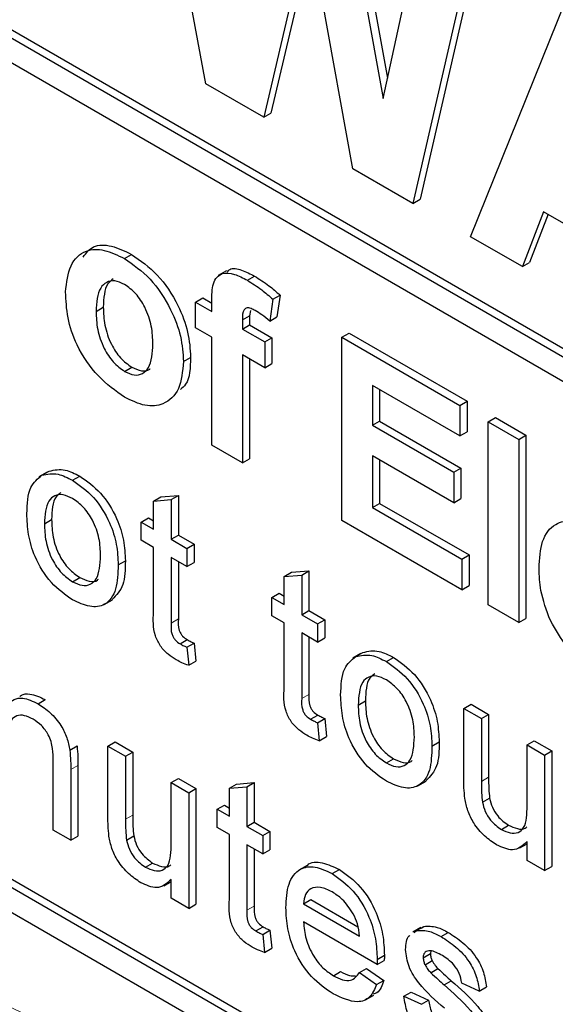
# Paper-space layout 'Blatt4' of a CAD drawing. Header units: millimetres. Extents: x 5 to 418, y 2 to 292.
# Tile 17 of 59: x 91.06 to 93.16, y 178.3 to 182.16. Entities that reach past the tile are written whole.
import ezdxf

# ---------------------------------------------------------------- set-up
doc = ezdxf.new("R2010")
doc.units = ezdxf.units.MM

psp = doc.layouts.new('Blatt4')

# ---------------------------------------------------------------- linework, layer by layer
at = {"color": 7, "linetype": 'Continuous', "lineweight": 25}
for p, q in [((88.8066, 183.3692), (99.5263, 177.1808)), ((88.8349, 183.3855), (99.5263, 177.2135)), ((99.5263, 177.0828), (88.8066, 183.2712)), ((91.7871, 181.9096), (91.5501, 183.1896)), ((92.3218, 182.7441), (92.483, 181.8526)), ((92.35, 182.7605), (92.5, 181.9312)), ((92.483, 181.8526), (92.6365, 182.5625)), ((92.1911, 182.5311), (92.014, 181.7787)), ((92.3636, 181.5768), (92.1911, 182.5311)), ((92.2017, 182.4723), (92.0423, 181.795)), ((92.8603, 182.4659), (92.6277, 181.457)), ((92.832, 182.4496), (92.5994, 181.4407)), ((92.8264, 181.3097), (93.2006, 182.2368)), ((85.1862, 182.0295), (99.3283, 173.8654)), ((92.014, 181.7787), (91.7871, 181.9096)), ((92.014, 181.7787), (92.0423, 181.795)), ((92.5994, 181.4407), (92.3636, 181.5768)), ((92.5994, 181.4407), (92.6277, 181.457)), ((93.113, 181.408), (93.0295, 181.1924)), ((93.1309, 181.3977), (93.0578, 181.2088)), ((93.4929, 181.1887), (93.113, 181.408)), ((93.0295, 181.1924), (92.8264, 181.3097)), ((91.4671, 181.2242), (91.4954, 181.2406)), ((93.0295, 181.1924), (93.0578, 181.2088)), ((91.8676, 181.1764), (91.8358, 181.1581)), ((91.9497, 181.1391), (91.978, 181.1554)), ((92.0498, 181.0644), (92.0781, 181.0808)), ((92.0781, 181.0808), (92.0661, 180.9954)), ((91.7467, 181.0536), (91.775, 181.0699)), ((91.7467, 181.0536), (91.8105, 181.0168)), ((91.7467, 180.9523), (91.7467, 181.0536)), ((91.775, 181.0699), (91.8105, 181.0494)), ((91.8105, 181.0168), (91.8105, 181.0546)), ((92.0498, 181.0644), (92.0379, 180.9791)), ((91.3558, 181.0167), (91.3841, 181.0331)), ((91.9302, 180.9834), (91.9585, 180.9997)), ((91.9619, 181.0202), (91.9585, 180.9997)), ((91.9585, 180.9997), (91.9585, 180.964)), ((91.9302, 180.9834), (91.9302, 180.9477)), ((91.9302, 180.9477), (91.9585, 180.964)), ((91.9585, 180.964), (92.0462, 180.9134)), ((92.0379, 180.9791), (92.0661, 180.9954)), ((91.8105, 180.9154), (91.7467, 180.9523)), ((91.9302, 180.9477), (92.0179, 180.897)), ((92.3211, 180.9155), (92.3494, 180.9318)), ((92.3494, 180.9318), (92.8121, 180.6647)), ((91.8105, 180.4917), (91.8105, 180.9154)), ((92.0179, 180.897), (92.0462, 180.9134)), ((92.0179, 180.897), (92.0179, 180.7957)), ((92.0462, 180.9134), (92.0462, 180.812)), ((92.3211, 180.1969), (92.3211, 180.9155)), ((92.3211, 180.9155), (92.7838, 180.6484)), ((92.0179, 180.7957), (91.9302, 180.8464)), ((91.9302, 180.8464), (91.9302, 180.4226)), ((91.6988, 180.8201), (91.7271, 180.8365)), ((91.9585, 180.83), (91.9585, 180.4389)), ((92.0179, 180.7957), (92.0462, 180.812)), ((91.4677, 180.7817), (91.496, 180.798)), ((92.7838, 180.5286), (92.4407, 180.7267)), ((92.4407, 180.7267), (92.4407, 180.57)), ((92.469, 180.7103), (92.469, 180.5864)), ((92.7838, 180.6484), (92.8121, 180.6647)), ((92.7838, 180.6484), (92.7838, 180.5286)), ((92.8121, 180.6647), (92.8121, 180.5449)), ((92.4407, 180.57), (92.469, 180.5864)), ((92.469, 180.5864), (92.7881, 180.4022)), ((92.8955, 180.5839), (92.9237, 180.6002)), ((92.8955, 179.8653), (92.8955, 180.5839)), ((92.8955, 180.5839), (93.0151, 180.5148)), ((92.9237, 180.6002), (93.0434, 180.5312)), ((92.4407, 180.57), (92.7598, 180.3858)), ((92.7838, 180.5286), (92.8121, 180.5449)), ((93.0151, 180.5148), (93.0434, 180.5312)), ((93.0151, 180.5148), (93.0151, 179.7963)), ((93.0434, 180.5312), (93.0434, 179.8126)), ((91.9302, 180.4226), (91.8105, 180.4917)), ((91.9302, 180.4226), (91.9585, 180.4389)), ((92.7598, 180.2661), (92.4407, 180.4503)), ((92.4407, 180.4503), (92.4407, 180.2476)), ((92.469, 180.434), (92.469, 180.2639)), ((91.1635, 180.3859), (91.1316, 180.3675)), ((91.1433, 180.3739), (91.1716, 180.3902)), ((92.7598, 180.3858), (92.7881, 180.4022)), ((92.7598, 180.3858), (92.7598, 180.2661)), ((92.7881, 180.4022), (92.7881, 180.2824)), ((91.2636, 180.3543), (91.2919, 180.3707)), ((91.5817, 180.2731), (91.61, 180.2895)), ((91.5817, 180.2731), (91.6506, 180.2786)), ((91.5817, 180.1627), (91.5817, 180.2731)), ((91.61, 180.2895), (91.6789, 180.2949)), ((91.6506, 180.2786), (91.6789, 180.2949)), ((91.6506, 180.2786), (91.6506, 180.123)), ((91.6789, 180.2949), (91.6789, 180.1393)), ((92.4407, 180.2476), (92.469, 180.2639)), ((92.469, 180.2639), (92.82, 180.0613)), ((92.7598, 180.2661), (92.7881, 180.2824)), ((92.4407, 180.2476), (92.7917, 180.045)), ((91.1531, 180.1836), (91.1814, 180.2)), ((91.5335, 180.1906), (91.5617, 180.2069)), ((91.5335, 180.119), (91.5335, 180.1906)), ((91.5335, 180.1906), (91.5817, 180.1627)), ((91.5617, 180.2069), (91.5817, 180.1954)), ((92.7917, 179.9252), (92.3211, 180.1969)), ((91.5817, 180.0911), (91.5335, 180.119)), ((91.6506, 180.123), (91.6789, 180.1393)), ((91.6506, 180.123), (91.7126, 180.0872)), ((91.6789, 180.1393), (91.7409, 180.1035)), ((91.5817, 179.8367), (91.5817, 180.0911)), ((91.7126, 180.0872), (91.7409, 180.1035)), ((91.7126, 180.0872), (91.7126, 180.0156)), ((91.7409, 180.1035), (91.7409, 180.0319)), ((88.8066, 180.0375), (99.3283, 173.9634)), ((88.8349, 180.0538), (99.3566, 173.9797)), ((91.4425, 180.0227), (91.4708, 180.039)), ((91.7126, 180.0156), (91.6506, 180.0514)), ((91.6506, 180.0514), (91.6506, 179.794)), ((91.6789, 180.035), (91.6789, 179.8104)), ((91.7126, 180.0156), (91.7409, 180.0319)), ((92.7917, 180.045), (92.82, 180.0613)), ((92.7917, 180.045), (92.7917, 179.9252)), ((92.82, 180.0613), (92.82, 179.9415)), ((92.0943, 179.9772), (92.1226, 179.9935)), ((92.1226, 179.9935), (92.1915, 179.999)), ((92.1632, 179.9827), (92.1915, 179.999)), ((92.1915, 179.999), (92.1915, 179.8434)), ((91.2636, 179.9565), (91.2919, 179.9729)), ((92.0943, 179.9772), (92.1632, 179.9827)), ((92.0943, 179.8668), (92.0943, 179.9772)), ((92.1632, 179.9827), (92.1632, 179.827)), ((92.7917, 179.9252), (92.82, 179.9415)), ((91.3878, 179.8675), (91.4197, 179.8859)), ((92.0461, 179.8947), (92.0743, 179.911)), ((92.0461, 179.8231), (92.0461, 179.8947)), ((92.0461, 179.8947), (92.0943, 179.8668)), ((92.0743, 179.911), (92.0943, 179.8995)), ((92.1632, 179.827), (92.1915, 179.8434)), ((92.1915, 179.8434), (92.2535, 179.8076)), ((93.0151, 179.7963), (92.8955, 179.8653)), ((92.0943, 179.7952), (92.0461, 179.8231)), ((92.1632, 179.827), (92.2252, 179.7913)), ((92.2252, 179.7913), (92.2535, 179.8076)), ((92.2535, 179.8076), (92.2535, 179.736)), ((93.0151, 179.7963), (93.0434, 179.8126)), ((92.0943, 179.5407), (92.0943, 179.7952)), ((92.2252, 179.7913), (92.2252, 179.7196)), ((91.6856, 179.7129), (91.7139, 179.7292)), ((92.2252, 179.7196), (92.1632, 179.7554)), ((92.1632, 179.7554), (92.1632, 179.4981)), ((92.1915, 179.7391), (92.1915, 179.5144)), ((92.2252, 179.7196), (92.2535, 179.736)), ((91.7126, 179.6993), (91.7409, 179.7156)), ((91.7126, 179.6993), (91.7195, 179.6286)), ((91.7409, 179.7156), (91.7478, 179.6449)), ((91.7195, 179.6286), (91.7478, 179.6449)), ((92.3954, 179.6747), (92.3635, 179.6563)), ((92.3752, 179.6627), (92.4035, 179.6791)), ((92.4955, 179.6432), (92.5238, 179.6595)), ((91.1281, 179.4778), (91.1563, 179.4942)), ((92.385, 179.4725), (92.4133, 179.4888)), ((92.7998, 179.4595), (92.8281, 179.4759)), ((92.7998, 179.18), (92.7998, 179.4595)), ((92.7998, 179.4595), (92.8687, 179.4198)), ((92.8281, 179.4759), (92.897, 179.4361)), ((92.1982, 179.417), (92.2265, 179.4333)), ((92.2252, 179.4034), (92.2535, 179.4197)), ((92.2535, 179.4197), (92.2604, 179.349)), ((92.8687, 179.4198), (92.897, 179.4361)), ((92.8687, 179.4198), (92.8687, 179.1731)), ((92.897, 179.4361), (92.897, 179.1895)), ((92.2252, 179.4034), (92.2321, 179.3327)), ((92.2321, 179.3327), (92.2604, 179.349)), ((91.2529, 179.2961), (91.2812, 179.3124)), ((91.4026, 179.3114), (91.4308, 179.3278)), ((91.4026, 179.0318), (91.4026, 179.3114)), ((91.4026, 179.3114), (91.4715, 179.2717)), ((91.4308, 179.3278), (91.4997, 179.288)), ((92.6744, 179.3115), (92.7027, 179.3278)), ((93.0478, 179.3164), (93.0761, 179.3327)), ((93.0478, 179.3164), (93.1167, 179.2766)), ((93.0478, 179.0782), (93.0478, 179.3164)), ((93.0761, 179.3327), (93.145, 179.2929)), ((91.4715, 179.2717), (91.4997, 179.288)), ((91.4715, 179.2717), (91.4715, 179.025)), ((91.4997, 179.288), (91.4997, 179.0413)), ((92.4955, 179.2454), (92.5238, 179.2617)), ((93.1167, 179.2766), (93.145, 179.2929)), ((93.1167, 179.2766), (93.1167, 178.8231)), ((93.145, 179.2929), (93.145, 178.8394)), ((91.1876, 178.982), (91.1876, 179.2528)), ((91.2565, 179.2197), (91.2565, 178.9423)), ((91.2848, 179.236), (91.2848, 178.9586)), ((91.6506, 179.1682), (91.6789, 179.1846)), ((91.6789, 179.1846), (91.7478, 179.1448)), ((91.6506, 179.1682), (91.7195, 179.1285)), ((91.6506, 178.9301), (91.6506, 179.1682)), ((91.7195, 179.1285), (91.7478, 179.1448)), ((91.7478, 179.1448), (91.7478, 178.6913)), ((91.8793, 179.1466), (91.9076, 179.1629)), ((91.8793, 179.1466), (91.9482, 179.1521)), ((91.8793, 179.0362), (91.8793, 179.1466)), ((91.9076, 179.1629), (91.9765, 179.1684)), ((91.9482, 179.1521), (91.9765, 179.1684)), ((91.9482, 179.1521), (91.9482, 178.9964)), ((91.9765, 179.1684), (91.9765, 179.0127)), ((92.6197, 179.1563), (92.6515, 179.1747)), ((91.7195, 179.1285), (91.7195, 178.675)), ((92.8727, 179.0913), (92.901, 179.1076)), ((91.8311, 179.064), (91.8594, 179.0804)), ((91.8594, 179.0804), (91.8793, 179.0688)), ((91.8311, 178.9924), (91.8311, 179.064)), ((91.8311, 179.064), (91.8793, 179.0362)), ((91.8793, 178.9646), (91.8311, 178.9924)), ((91.9482, 178.9964), (91.9765, 179.0127)), ((91.9482, 178.9964), (92.0102, 178.9606)), ((91.9765, 179.0127), (92.0385, 178.9769)), ((92.947, 178.9847), (92.9752, 179.0011)), ((91.2565, 178.9423), (91.1876, 178.982)), ((91.2565, 178.9423), (91.2848, 178.9586)), ((91.4754, 178.9432), (91.5037, 178.9595)), ((91.8793, 178.7101), (91.8793, 178.9646)), ((92.0102, 178.9606), (92.0385, 178.9769)), ((92.0102, 178.9606), (92.0102, 178.889)), ((92.0385, 178.9769), (92.0385, 178.9053)), ((92.0102, 178.889), (91.9482, 178.9248)), ((91.9482, 178.9248), (91.9482, 178.6675)), ((93.0191, 178.912), (93.0478, 178.9286)), ((93.0478, 178.8629), (93.0478, 178.9369)), ((91.9765, 178.9085), (91.9765, 178.6838)), ((92.0102, 178.889), (92.0385, 178.9053)), ((91.5497, 178.8366), (91.578, 178.853)), ((92.1841, 178.8432), (92.1523, 178.8248)), ((93.1167, 178.8231), (93.0478, 178.8629)), ((93.1167, 178.8231), (93.145, 178.8394)), ((92.2827, 178.8113), (92.311, 178.8276)), ((91.6219, 178.7639), (91.6506, 178.7805)), ((91.6506, 178.7147), (91.6506, 178.7888)), ((91.7195, 178.675), (91.6506, 178.7147)), ((91.7195, 178.675), (91.7478, 178.6913)), ((92.1701, 178.6933), (92.1984, 178.7096)), ((92.1701, 178.6933), (92.3905, 178.566)), ((92.1984, 178.7096), (92.384, 178.6025)), ((91.9832, 178.5864), (92.0115, 178.6027)), ((92.4591, 178.4548), (92.1701, 178.6217)), ((92.6142, 178.5881), (92.6425, 178.6044)), ((92.6324, 178.5971), (92.6425, 178.6044)), ((92.0102, 178.5728), (92.0385, 178.5891)), ((92.0102, 178.5728), (92.0171, 178.502)), ((92.0385, 178.5891), (92.0454, 178.5184)), ((92.6309, 178.5996), (92.5991, 178.5813)), ((92.6042, 178.5808), (92.6142, 178.5881)), ((92.7104, 178.5644), (92.7386, 178.5807)), ((92.0171, 178.502), (92.0454, 178.5184)), ((92.4594, 178.475), (92.4877, 178.4914)), ((92.64, 178.4816), (92.6682, 178.4979)), ((92.6699, 178.5079), (92.6682, 178.4979)), ((92.4591, 178.4548), (92.4874, 178.4712)), ((92.6472, 178.4537), (92.6755, 178.47)), ((92.2874, 178.4108), (92.3157, 178.4271)), ((92.3898, 178.4233), (92.4181, 178.4396)), ((92.3898, 178.4233), (92.4573, 178.3763)), ((92.4181, 178.4396), (92.4856, 178.3927)), ((92.6699, 178.4224), (92.6982, 178.4388)), ((92.4573, 178.3763), (92.4856, 178.3927)), ((92.722, 178.3749), (92.7503, 178.3913)), ((92.8604, 178.3505), (92.7915, 178.3823)), ((92.414, 178.3168), (92.4458, 178.3351)), ((92.5642, 178.3306), (92.5925, 178.3469)), ((92.5925, 178.3469), (92.6614, 178.3151)), ((92.8604, 178.3505), (92.8887, 178.3668)), ((92.5642, 178.3306), (92.6331, 178.2987)), ((92.6331, 178.2987), (92.6614, 178.3151))]:
    psp.add_line(p, q, dxfattribs=at)
at = {"color": 7, "linetype": 'Continuous', "lineweight": 18}
for p, q in [((91.6506, 179.794), (91.6789, 179.8104)), ((92.1632, 179.4981), (92.1915, 179.5144)), ((91.2565, 179.2197), (91.2848, 179.236)), ((92.8687, 179.1731), (92.897, 179.1895)), ((91.4715, 179.025), (91.4997, 179.0413)), ((91.9482, 178.6675), (91.9765, 178.6838))]:
    psp.add_line(p, q, dxfattribs=at)
psp.add_arc((82.8561, 160.9824), 19.1339, 50.30384, 69.70154, dxfattribs=at)
at = {"color": 7, "linetype": 'Continuous', "lineweight": 25}
for points, knots in [([(91.3049, 181.2301), (91.3172, 181.2459), (91.3436, 181.2801), (91.4159, 181.2784), (91.4689, 181.2532), (91.4954, 181.2406)], [0, 0, 0, 0, 0.30151, 0.650518, 1, 1, 1, 1]), ([(91.2361, 181.0932), (91.2404, 181.1299), (91.2489, 181.2031), (91.3081, 181.2602), (91.387, 181.2629), (91.4404, 181.2371), (91.4671, 181.2242)], [0, 0, 0, 0, 0.27995, 0.559147, 0.779424, 1, 1, 1, 1]), ([(91.4954, 181.2406), (91.5301, 181.2166), (91.5994, 181.1686), (91.6769, 181.0505), (91.7211, 180.9341), (91.7251, 180.869), (91.7271, 180.8365)], [0, 0, 0, 0, 0.279785, 0.559124, 0.779388, 1, 1, 1, 1]), ([(91.4671, 181.2242), (91.5018, 181.2002), (91.5711, 181.1523), (91.6486, 181.0341), (91.6928, 180.9178), (91.6968, 180.8527), (91.6988, 180.8201)], [0, 0, 0, 0, 0.279785, 0.559124, 0.779388, 1, 1, 1, 1]), ([(91.8715, 181.1711), (91.8744, 181.1751), (91.8861, 181.191), (91.9282, 181.1803), (91.9614, 181.1637), (91.978, 181.1554)], [0, 0, 0, 0, 0.1408725, 0.5696202, 1, 1, 1, 1]), ([(91.8105, 181.0546), (91.8104, 181.08), (91.8103, 181.1301), (91.8458, 181.1719), (91.8988, 181.1655), (91.9327, 181.1479), (91.9497, 181.1391)], [0, 0, 0, 0, 0.2818009, 0.5577695, 0.7784647, 1, 1, 1, 1]), ([(91.978, 181.1554), (91.997, 181.1436), (92.0309, 181.1224), (92.0637, 181.0935), (92.0781, 181.0808)], [0, 0, 0, 0, 0.5598854, 1, 1, 1, 1]), ([(91.4677, 181.1225), (91.4547, 181.1286), (91.4287, 181.1406), (91.396, 181.133), (91.3612, 181.1009), (91.358, 181.0514), (91.3558, 181.0167)], [0, 0, 0, 0, 0.186985, 0.373878, 0.561022, 1, 1, 1, 1]), ([(91.4235, 181.1448), (91.4158, 181.1389), (91.3881, 181.1177), (91.3858, 181.0685), (91.3841, 181.0331)], [0, 0, 0, 0, 0.278205, 1, 1, 1, 1]), ([(91.5792, 180.8888), (91.5783, 180.9117), (91.5765, 180.9573), (91.5526, 181.0284), (91.5134, 181.0898), (91.4829, 181.1116), (91.4677, 181.1225)], [0, 0, 0, 0, 0.281043, 0.560553, 0.78042, 1, 1, 1, 1]), ([(91.9497, 181.1391), (91.9687, 181.1272), (92.0026, 181.1061), (92.0354, 181.0772), (92.0498, 181.0644)], [0, 0, 0, 0, 0.5598854, 1, 1, 1, 1]), ([(91.4678, 180.6803), (91.4325, 180.7053), (91.3621, 180.7551), (91.2795, 180.8745), (91.2407, 180.9943), (91.2377, 181.0602), (91.2361, 181.0932)], [0, 0, 0, 0, 0.280145, 0.558899, 0.779053, 1, 1, 1, 1]), ([(91.3558, 181.0167), (91.3567, 180.9937), (91.3585, 180.9478), (91.3823, 180.8764), (91.4218, 180.8147), (91.4524, 180.7927), (91.4677, 180.7817)], [0, 0, 0, 0, 0.281015, 0.560464, 0.780394, 1, 1, 1, 1]), ([(91.3841, 181.0331), (91.385, 181.0101), (91.3868, 180.9642), (91.4106, 180.8927), (91.4501, 180.831), (91.4807, 180.809), (91.496, 180.798)], [0, 0, 0, 0, 0.281015, 0.560464, 0.780394, 1, 1, 1, 1]), ([(91.9806, 181.0199), (91.9751, 181.0229), (91.9641, 181.0288), (91.9478, 181.0326), (91.9304, 181.0214), (91.9303, 180.9991), (91.9302, 180.9834)], [0, 0, 0, 0, 0.1878021, 0.3749535, 0.5606786, 1, 1, 1, 1]), ([(92.0379, 180.9791), (92.0273, 180.9877), (92.0084, 181.003), (91.9891, 181.0147), (91.9806, 181.0199)], [0, 0, 0, 0, 0.559847, 1, 1, 1, 1]), ([(91.4677, 180.7817), (91.4807, 180.7757), (91.5068, 180.7636), (91.5396, 180.7713), (91.5739, 180.8045), (91.577, 180.854), (91.5792, 180.8888)], [0, 0, 0, 0, 0.18693, 0.373819, 0.560978, 1, 1, 1, 1]), ([(91.6988, 180.8201), (91.6954, 180.782), (91.6886, 180.7058), (91.6272, 180.6499), (91.5496, 180.6407), (91.4951, 180.6671), (91.4678, 180.6803)], [0, 0, 0, 0, 0.279924, 0.559367, 0.779516, 1, 1, 1, 1]), ([(91.7271, 180.8365), (91.7258, 180.7957), (91.724, 180.7411), (91.6943, 180.7169), (91.6867, 180.7107)], [0, 0, 0, 0, 0.746792, 1, 1, 1, 1]), ([(91.496, 180.798), (91.5088, 180.7923), (91.5344, 180.7808), (91.5593, 180.783), (91.5675, 180.7913), (91.568, 180.7918)], [0, 0, 0, 0, 0.482219, 0.964333, 1, 1, 1, 1]), ([(91.1433, 180.3739), (91.1637, 180.3785), (91.2002, 180.3866), (91.2442, 180.3642), (91.2636, 180.3543)], [0, 0, 0, 0, 0.559033, 1, 1, 1, 1]), ([(91.1716, 180.3902), (91.192, 180.3948), (91.2284, 180.4029), (91.2725, 180.3805), (91.2919, 180.3707)], [0, 0, 0, 0, 0.559033, 1, 1, 1, 1]), ([(91.0842, 180.2232), (91.0858, 180.2612), (91.0886, 180.3291), (91.1266, 180.3602), (91.1433, 180.3739)], [0, 0, 0, 0, 0.560963, 1, 1, 1, 1]), ([(91.2636, 180.3543), (91.2918, 180.3345), (91.3483, 180.2947), (91.4097, 180.1956), (91.439, 180.1013), (91.4414, 180.0489), (91.4425, 180.0227)], [0, 0, 0, 0, 0.279556, 0.5586, 0.778991, 1, 1, 1, 1]), ([(91.2919, 180.3707), (91.3201, 180.3508), (91.3765, 180.3111), (91.4379, 180.212), (91.4673, 180.1176), (91.4696, 180.0652), (91.4708, 180.039)], [0, 0, 0, 0, 0.279556, 0.5586, 0.778991, 1, 1, 1, 1]), ([(91.2179, 180.3058), (91.2111, 180.3009), (91.1845, 180.2818), (91.1827, 180.2349), (91.1814, 180.2)], [0, 0, 0, 0, 0.2546432, 1, 1, 1, 1]), ([(91.2636, 180.2827), (91.251, 180.2887), (91.2257, 180.3008), (91.1928, 180.2962), (91.158, 180.2659), (91.1551, 180.2175), (91.1531, 180.1836)], [0, 0, 0, 0, 0.187137, 0.374025, 0.561097, 1, 1, 1, 1]), ([(91.3736, 180.0587), (91.3728, 180.0808), (91.3711, 180.1249), (91.3469, 180.1938), (91.3077, 180.2517), (91.2783, 180.2724), (91.2636, 180.2827)], [0, 0, 0, 0, 0.281064, 0.560316, 0.780174, 1, 1, 1, 1]), ([(91.2636, 179.8849), (91.2348, 179.9051), (91.1772, 179.9454), (91.1146, 180.0473), (91.0875, 180.1432), (91.0853, 180.1965), (91.0842, 180.2232)], [0, 0, 0, 0, 0.279616, 0.558371, 0.778858, 1, 1, 1, 1]), ([(91.1814, 180.2), (91.1823, 180.1776), (91.1839, 180.133), (91.2071, 180.0629), (91.2472, 180.0042), (91.277, 179.9833), (91.2919, 179.9729)], [0, 0, 0, 0, 0.281129, 0.560384, 0.780159, 1, 1, 1, 1]), ([(93.0949, 180.0089), (93.097, 180.0463), (93.101, 180.1209), (93.1512, 180.1863), (93.2238, 180.2018), (93.2762, 180.1771), (93.3024, 180.1647)], [0, 0, 0, 0, 0.280671, 0.559803, 0.779762, 1, 1, 1, 1]), ([(91.1531, 180.1836), (91.154, 180.1613), (91.1556, 180.1167), (91.1788, 180.0466), (91.2189, 179.9879), (91.2487, 179.967), (91.2636, 179.9565)], [0, 0, 0, 0, 0.281129, 0.560384, 0.780159, 1, 1, 1, 1]), ([(91.2636, 179.9565), (91.2764, 179.9505), (91.3018, 179.9384), (91.3347, 179.944), (91.3692, 179.9754), (91.3718, 180.0244), (91.3736, 180.0587)], [0, 0, 0, 0, 0.187044, 0.373945, 0.560983, 1, 1, 1, 1]), ([(91.4708, 180.039), (91.4704, 180.0048), (91.4696, 179.9382), (91.4354, 179.9037), (91.4188, 179.8869)], [0, 0, 0, 0, 0.512915, 1, 1, 1, 1]), ([(91.4425, 180.0227), (91.4415, 179.9894), (91.4396, 179.9232), (91.3976, 179.8625), (91.3322, 179.8533), (91.2865, 179.8744), (91.2636, 179.8849)], [0, 0, 0, 0, 0.2810332, 0.5595131, 0.779602, 1, 1, 1, 1]), ([(93.1395, 179.8039), (93.1246, 179.8439), (93.0979, 179.9154), (93.0958, 179.9803), (93.0949, 180.0089)], [0, 0, 0, 0, 0.558866, 1, 1, 1, 1]), ([(91.2919, 179.9729), (91.3044, 179.9671), (91.3296, 179.9555), (91.3551, 179.9566), (91.3638, 179.9651), (91.3649, 179.9662)], [0, 0, 0, 0, 0.465388, 0.930416, 1, 1, 1, 1]), ([(91.6709, 179.6498), (91.6601, 179.6565), (91.6385, 179.6698), (91.6074, 179.7022), (91.5777, 179.7649), (91.58, 179.807), (91.5817, 179.8367)], [0, 0, 0, 0, 0.187433, 0.373821, 0.559462, 1, 1, 1, 1]), ([(91.6789, 179.8104), (91.678, 179.7959), (91.6769, 179.7778), (91.6876, 179.7536), (91.698, 179.7392), (91.7075, 179.7332), (91.7139, 179.7292)], [0, 0, 0, 0, 0.499596, 0.625239, 0.750354, 1, 1, 1, 1]), ([(93.3135, 179.6148), (93.2755, 179.6399), (93.2075, 179.6847), (93.1603, 179.7675), (93.1395, 179.8039)], [0, 0, 0, 0, 0.560391, 1, 1, 1, 1]), ([(91.6506, 179.794), (91.6497, 179.7796), (91.6486, 179.7615), (91.6593, 179.7373), (91.6697, 179.7228), (91.6792, 179.7169), (91.6856, 179.7129)], [0, 0, 0, 0, 0.499596, 0.625239, 0.750354, 1, 1, 1, 1]), ([(91.7139, 179.7292), (91.7189, 179.7265), (91.7279, 179.7216), (91.7369, 179.7175), (91.7409, 179.7156)], [0, 0, 0, 0, 0.559965, 1, 1, 1, 1]), ([(91.6856, 179.7129), (91.6906, 179.7102), (91.6997, 179.7053), (91.7086, 179.7011), (91.7126, 179.6993)], [0, 0, 0, 0, 0.559965, 1, 1, 1, 1]), ([(92.4035, 179.6791), (92.4239, 179.6836), (92.4603, 179.6918), (92.5044, 179.6694), (92.5238, 179.6595)], [0, 0, 0, 0, 0.559033, 1, 1, 1, 1]), ([(91.7195, 179.6286), (91.7105, 179.6317), (91.6945, 179.6373), (91.6781, 179.6459), (91.6709, 179.6498)], [0, 0, 0, 0, 0.560078, 1, 1, 1, 1]), ([(92.3161, 179.512), (92.3177, 179.5501), (92.3204, 179.6179), (92.3585, 179.6491), (92.3752, 179.6627)], [0, 0, 0, 0, 0.560963, 1, 1, 1, 1]), ([(92.3752, 179.6627), (92.3956, 179.6673), (92.4321, 179.6755), (92.4761, 179.6531), (92.4955, 179.6432)], [0, 0, 0, 0, 0.559033, 1, 1, 1, 1]), ([(92.5238, 179.6595), (92.552, 179.6396), (92.6084, 179.5999), (92.6698, 179.5008), (92.6992, 179.4064), (92.7015, 179.3541), (92.7027, 179.3278)], [0, 0, 0, 0, 0.279556, 0.5586, 0.778991, 1, 1, 1, 1]), ([(92.4955, 179.6432), (92.5237, 179.6233), (92.5801, 179.5836), (92.6415, 179.4845), (92.6709, 179.3901), (92.6732, 179.3377), (92.6744, 179.3115)], [0, 0, 0, 0, 0.279556, 0.5586, 0.778991, 1, 1, 1, 1]), ([(92.4955, 179.5716), (92.4829, 179.5776), (92.4576, 179.5896), (92.4247, 179.585), (92.3899, 179.5547), (92.387, 179.5064), (92.385, 179.4725)], [0, 0, 0, 0, 0.1871365, 0.3740246, 0.5610972, 1, 1, 1, 1]), ([(92.4498, 179.5946), (92.443, 179.5897), (92.4164, 179.5707), (92.4146, 179.5238), (92.4133, 179.4888)], [0, 0, 0, 0, 0.254643, 1, 1, 1, 1]), ([(92.6055, 179.3476), (92.6047, 179.3697), (92.603, 179.4137), (92.5787, 179.4827), (92.5396, 179.5406), (92.5102, 179.5612), (92.4955, 179.5716)], [0, 0, 0, 0, 0.281064, 0.560316, 0.780174, 1, 1, 1, 1]), ([(92.1835, 179.3539), (92.1727, 179.3606), (92.1511, 179.3739), (92.12, 179.4063), (92.0903, 179.469), (92.0926, 179.5111), (92.0943, 179.5407)], [0, 0, 0, 0, 0.187433, 0.373821, 0.559462, 1, 1, 1, 1]), ([(91.0085, 179.4757), (91.0165, 179.483), (91.0327, 179.4976), (91.0734, 179.5036), (91.1074, 179.4876), (91.1281, 179.4778)], [0, 0, 0, 0, 0.280554, 0.560815, 1, 1, 1, 1]), ([(91.0563, 179.5064), (91.0583, 179.5081), (91.0688, 179.5165), (91.1022, 179.5191), (91.1358, 179.5036), (91.1563, 179.4942)], [0, 0, 0, 0, 0.08724, 0.442807, 1, 1, 1, 1]), ([(92.1632, 179.4981), (92.1623, 179.4837), (92.1612, 179.4656), (92.1719, 179.4414), (92.1823, 179.4269), (92.1918, 179.421), (92.1982, 179.417)], [0, 0, 0, 0, 0.499596, 0.625239, 0.750354, 1, 1, 1, 1]), ([(92.1915, 179.5144), (92.1906, 179.5), (92.1895, 179.4819), (92.2002, 179.4577), (92.2106, 179.4432), (92.2201, 179.4373), (92.2265, 179.4333)], [0, 0, 0, 0, 0.499596, 0.625239, 0.750354, 1, 1, 1, 1]), ([(92.4955, 179.1738), (92.4667, 179.1939), (92.4091, 179.2342), (92.3465, 179.3362), (92.3194, 179.4321), (92.3172, 179.4853), (92.3161, 179.512)], [0, 0, 0, 0, 0.279616, 0.558371, 0.778858, 1, 1, 1, 1]), ([(91.1281, 179.4778), (91.1441, 179.4671), (91.1761, 179.4455), (91.2174, 179.3978), (91.2433, 179.3441), (91.2497, 179.3121), (91.2529, 179.2961)], [0, 0, 0, 0, 0.280216, 0.559971, 0.779636, 1, 1, 1, 1]), ([(92.385, 179.4725), (92.3859, 179.4501), (92.3875, 179.4055), (92.4107, 179.3354), (92.4508, 179.2767), (92.4806, 179.2558), (92.4955, 179.2454)], [0, 0, 0, 0, 0.281129, 0.560384, 0.780159, 1, 1, 1, 1]), ([(92.4133, 179.4888), (92.4141, 179.4664), (92.4158, 179.4219), (92.439, 179.3518), (92.4791, 179.2931), (92.5089, 179.2722), (92.5238, 179.2617)], [0, 0, 0, 0, 0.281129, 0.560384, 0.780159, 1, 1, 1, 1]), ([(91.1089, 179.4173), (91.0974, 179.4228), (91.0743, 179.4339), (91.0431, 179.4329), (91.0102, 179.4061), (91.0092, 179.3606), (91.0085, 179.3286)], [0, 0, 0, 0, 0.187273, 0.374362, 0.56054, 1, 1, 1, 1]), ([(91.1876, 179.2528), (91.1875, 179.2689), (91.1873, 179.3009), (91.1732, 179.3531), (91.1417, 179.395), (91.1198, 179.4099), (91.1089, 179.4173)], [0, 0, 0, 0, 0.28168, 0.559785, 0.779587, 1, 1, 1, 1]), ([(92.1982, 179.417), (92.2032, 179.4143), (92.2123, 179.4094), (92.2212, 179.4052), (92.2252, 179.4034)], [0, 0, 0, 0, 0.559965, 1, 1, 1, 1]), ([(92.2265, 179.4333), (92.2315, 179.4306), (92.2405, 179.4257), (92.2495, 179.4215), (92.2535, 179.4197)], [0, 0, 0, 0, 0.559965, 1, 1, 1, 1]), ([(92.2321, 179.3327), (92.2231, 179.3358), (92.2071, 179.3413), (92.1907, 179.35), (92.1835, 179.3539)], [0, 0, 0, 0, 0.560078, 1, 1, 1, 1]), ([(92.4955, 179.2454), (92.5082, 179.2393), (92.5337, 179.2272), (92.5666, 179.2329), (92.6011, 179.2643), (92.6037, 179.3132), (92.6055, 179.3476)], [0, 0, 0, 0, 0.187044, 0.373945, 0.560983, 1, 1, 1, 1]), ([(91.2812, 179.3124), (91.2825, 179.2979), (91.2848, 179.2718), (91.2848, 179.247), (91.2848, 179.236)], [0, 0, 0, 0, 0.559791, 1, 1, 1, 1]), ([(92.6744, 179.3115), (92.6734, 179.2783), (92.6715, 179.212), (92.6295, 179.1514), (92.5641, 179.1421), (92.5184, 179.1632), (92.4955, 179.1738)], [0, 0, 0, 0, 0.281033, 0.559513, 0.779602, 1, 1, 1, 1]), ([(92.7027, 179.3278), (92.7023, 179.2937), (92.7015, 179.227), (92.6673, 179.1926), (92.6507, 179.1758)], [0, 0, 0, 0, 0.512915, 1, 1, 1, 1]), ([(91.2529, 179.2961), (91.2542, 179.2815), (91.2565, 179.2555), (91.2565, 179.2307), (91.2565, 179.2197)], [0, 0, 0, 0, 0.559791, 1, 1, 1, 1]), ([(92.5238, 179.2617), (92.5363, 179.2559), (92.5614, 179.2444), (92.587, 179.2455), (92.5957, 179.2539), (92.5968, 179.255)], [0, 0, 0, 0, 0.465388, 0.930416, 1, 1, 1, 1]), ([(92.897, 179.1895), (92.8969, 179.1746), (92.8968, 179.148), (92.8997, 179.1199), (92.901, 179.1076)], [0, 0, 0, 0, 0.560241, 1, 1, 1, 1]), ([(92.8037, 179.1064), (92.8023, 179.1204), (92.7998, 179.1456), (92.7998, 179.1695), (92.7998, 179.18)], [0, 0, 0, 0, 0.559839, 1, 1, 1, 1]), ([(92.8687, 179.1731), (92.8686, 179.1582), (92.8685, 179.1317), (92.8714, 179.1036), (92.8727, 179.0913)], [0, 0, 0, 0, 0.560241, 1, 1, 1, 1]), ([(92.9284, 178.9238), (92.9124, 178.9348), (92.8803, 178.9566), (92.8394, 179.0047), (92.8131, 179.0583), (92.8068, 179.0903), (92.8037, 179.1064)], [0, 0, 0, 0, 0.280286, 0.560186, 0.779607, 1, 1, 1, 1]), ([(92.901, 179.1076), (92.904, 179.0955), (92.9101, 179.0714), (92.936, 179.0291), (92.9604, 179.0117), (92.9752, 179.0011)], [0, 0, 0, 0, 0.280864, 0.561194, 1, 1, 1, 1]), ([(92.8727, 179.0913), (92.8757, 179.0792), (92.8818, 179.0551), (92.9078, 179.0127), (92.9321, 178.9953), (92.947, 178.9847)], [0, 0, 0, 0, 0.280864, 0.561194, 1, 1, 1, 1]), ([(92.947, 178.9847), (92.9587, 178.9793), (92.9822, 178.9685), (93.0139, 178.9703), (93.047, 178.9984), (93.0475, 179.0453), (93.0478, 179.0782)], [0, 0, 0, 0, 0.187111, 0.374253, 0.560834, 1, 1, 1, 1]), ([(91.4064, 178.9583), (91.405, 178.9723), (91.4026, 178.9975), (91.4026, 179.0213), (91.4026, 179.0318)], [0, 0, 0, 0, 0.559839, 1, 1, 1, 1]), ([(91.4997, 179.0413), (91.4997, 179.0265), (91.4996, 178.9999), (91.5025, 178.9718), (91.5037, 178.9595)], [0, 0, 0, 0, 0.560241, 1, 1, 1, 1]), ([(91.4715, 179.025), (91.4714, 179.0101), (91.4713, 178.9836), (91.4742, 178.9555), (91.4754, 178.9432)], [0, 0, 0, 0, 0.560241, 1, 1, 1, 1]), ([(92.9752, 179.0011), (92.9868, 178.9959), (93.01, 178.9855), (93.0358, 178.9842), (93.0448, 178.9928), (93.0467, 178.9946)], [0, 0, 0, 0, 0.440223, 0.880518, 1, 1, 1, 1]), ([(91.5312, 178.7757), (91.5152, 178.7866), (91.4831, 178.8085), (91.4421, 178.8566), (91.4158, 178.9102), (91.4096, 178.9422), (91.4064, 178.9583)], [0, 0, 0, 0, 0.280286, 0.560186, 0.779607, 1, 1, 1, 1]), ([(91.5037, 178.9595), (91.5068, 178.9474), (91.5129, 178.9233), (91.5388, 178.881), (91.5631, 178.8636), (91.578, 178.853)], [0, 0, 0, 0, 0.280864, 0.561194, 1, 1, 1, 1]), ([(91.4754, 178.9432), (91.4785, 178.9311), (91.4846, 178.907), (91.5105, 178.8646), (91.5349, 178.8472), (91.5497, 178.8366)], [0, 0, 0, 0, 0.280864, 0.561194, 1, 1, 1, 1]), ([(91.5497, 178.8366), (91.5615, 178.8312), (91.585, 178.8204), (91.6166, 178.8221), (91.6498, 178.8503), (91.6502, 178.8972), (91.6506, 178.9301)], [0, 0, 0, 0, 0.187111, 0.374253, 0.560834, 1, 1, 1, 1]), ([(93.0478, 178.9369), (93.0306, 178.921), (92.9998, 178.8926), (92.9503, 178.9143), (92.9284, 178.9238)], [0, 0, 0, 0, 0.559466, 1, 1, 1, 1]), ([(91.578, 178.853), (91.5896, 178.8478), (91.6128, 178.8374), (91.6386, 178.8361), (91.6475, 178.8447), (91.6495, 178.8465)], [0, 0, 0, 0, 0.4402232, 0.8805175, 1, 1, 1, 1]), ([(92.1012, 178.6775), (92.1029, 178.7102), (92.1063, 178.7753), (92.1498, 178.833), (92.2141, 178.8442), (92.2598, 178.8223), (92.2827, 178.8113)], [0, 0, 0, 0, 0.280748, 0.559775, 0.779666, 1, 1, 1, 1]), ([(92.1848, 178.8422), (92.1854, 178.843), (92.1977, 178.8595), (92.2442, 178.8581), (92.2887, 178.8378), (92.311, 178.8276)], [0, 0, 0, 0, 0.024421, 0.511721, 1, 1, 1, 1]), ([(92.2827, 178.8113), (92.3112, 178.791), (92.3682, 178.7505), (92.4288, 178.649), (92.456, 178.5542), (92.4583, 178.5015), (92.4594, 178.475)], [0, 0, 0, 0, 0.279366, 0.558398, 0.778885, 1, 1, 1, 1]), ([(92.311, 178.8276), (92.3395, 178.8074), (92.3964, 178.7669), (92.4571, 178.6654), (92.4843, 178.5706), (92.4866, 178.5178), (92.4877, 178.4914)], [0, 0, 0, 0, 0.279366, 0.558398, 0.778885, 1, 1, 1, 1]), ([(91.6506, 178.7888), (91.6334, 178.7729), (91.6026, 178.7445), (91.553, 178.7662), (91.5312, 178.7757)], [0, 0, 0, 0, 0.559466, 1, 1, 1, 1]), ([(92.2824, 178.7399), (92.267, 178.7473), (92.2362, 178.762), (92.1992, 178.7558), (92.1756, 178.7316), (92.1719, 178.7061), (92.1701, 178.6933)], [0, 0, 0, 0, 0.28019, 0.559728, 0.779642, 1, 1, 1, 1]), ([(92.3652, 178.654), (92.3516, 178.6744), (92.327, 178.711), (92.296, 178.731), (92.2824, 178.7399)], [0, 0, 0, 0, 0.558512, 1, 1, 1, 1]), ([(89.6447, 178.7138), (89.835, 178.6445), (90.3882, 178.4429), (91.3179, 178.0257), (92.431, 177.4295), (93.546, 176.7281), (94.4394, 176.0879), (94.9574, 175.677), (95.1092, 175.5566)], [0, 0, 0, 0, 0.106109, 0.308603, 0.511101, 0.713584, 0.916095, 1, 1, 1, 1]), ([(91.9686, 178.5232), (91.9577, 178.5299), (91.9361, 178.5433), (91.905, 178.5757), (91.8753, 178.6383), (91.8777, 178.6805), (91.8793, 178.7101)], [0, 0, 0, 0, 0.187433, 0.373821, 0.559462, 1, 1, 1, 1]), ([(91.9765, 178.6838), (91.9756, 178.6694), (91.9745, 178.6513), (91.9852, 178.6271), (91.9957, 178.6126), (92.0052, 178.6067), (92.0115, 178.6027)], [0, 0, 0, 0, 0.499596, 0.625239, 0.750354, 1, 1, 1, 1]), ([(91.9482, 178.6675), (91.9474, 178.653), (91.9463, 178.635), (91.957, 178.6107), (91.9674, 178.5963), (91.9769, 178.5903), (91.9832, 178.5864)], [0, 0, 0, 0, 0.499596, 0.625239, 0.750354, 1, 1, 1, 1]), ([(92.2863, 178.3398), (92.2573, 178.3596), (92.1993, 178.3991), (92.1345, 178.4998), (92.1047, 178.5969), (92.1024, 178.6506), (92.1012, 178.6775)], [0, 0, 0, 0, 0.279952, 0.558661, 0.778994, 1, 1, 1, 1]), ([(92.3905, 178.566), (92.3888, 178.5822), (92.3856, 178.6111), (92.3714, 178.6409), (92.3652, 178.654)], [0, 0, 0, 0, 0.560674, 1, 1, 1, 1]), ([(92.0115, 178.6027), (92.0166, 178.6), (92.0256, 178.5951), (92.0346, 178.5909), (92.0385, 178.5891)], [0, 0, 0, 0, 0.559965, 1, 1, 1, 1]), ([(92.1701, 178.6217), (92.1722, 178.5999), (92.1765, 178.5565), (92.2052, 178.4907), (92.2453, 178.4392), (92.2734, 178.4202), (92.2874, 178.4108)], [0, 0, 0, 0, 0.280633, 0.559687, 0.779661, 1, 1, 1, 1]), ([(92.6425, 178.6044), (92.6594, 178.6051), (92.6896, 178.6063), (92.7236, 178.5886), (92.7386, 178.5807)], [0, 0, 0, 0, 0.558938, 1, 1, 1, 1]), ([(91.9832, 178.5864), (91.9883, 178.5836), (91.9973, 178.5787), (92.0063, 178.5746), (92.0102, 178.5728)], [0, 0, 0, 0, 0.559965, 1, 1, 1, 1]), ([(92.5711, 178.5133), (92.5722, 178.5355), (92.5734, 178.5591), (92.5867, 178.5682), (92.5874, 178.5687)], [0, 0, 0, 0, 0.941621, 1, 1, 1, 1]), ([(92.6142, 178.5881), (92.6311, 178.5888), (92.6613, 178.59), (92.6953, 178.5722), (92.7104, 178.5644)], [0, 0, 0, 0, 0.558938, 1, 1, 1, 1]), ([(92.7104, 178.5644), (92.7297, 178.5519), (92.7682, 178.527), (92.8198, 178.473), (92.8515, 178.4075), (92.8574, 178.3695), (92.8604, 178.3505)], [0, 0, 0, 0, 0.2807369, 0.5604275, 0.7794497, 1, 1, 1, 1]), ([(92.7386, 178.5807), (92.7579, 178.5683), (92.7965, 178.5433), (92.8481, 178.4893), (92.8797, 178.4239), (92.8857, 178.3859), (92.8887, 178.3668)], [0, 0, 0, 0, 0.2807369, 0.5604275, 0.7794497, 1, 1, 1, 1]), ([(92.0171, 178.502), (92.0081, 178.5051), (91.9921, 178.5107), (91.9758, 178.5194), (91.9686, 178.5232)], [0, 0, 0, 0, 0.560078, 1, 1, 1, 1]), ([(92.4877, 178.4914), (92.4877, 178.4876), (92.4876, 178.4808), (92.4875, 178.4741), (92.4874, 178.4712)], [0, 0, 0, 0, 0.559999, 1, 1, 1, 1]), ([(92.7239, 178.2832), (92.689, 178.3136), (92.6453, 178.3517), (92.6007, 178.4121), (92.5775, 178.4578), (92.5736, 178.4911), (92.5711, 178.5133)], [0, 0, 0, 0, 0.5013208, 0.6265921, 0.7518172, 1, 1, 1, 1]), ([(92.7154, 178.4899), (92.6987, 178.4991), (92.6737, 178.5129), (92.65, 178.5063), (92.6411, 178.4952), (92.6403, 178.4861), (92.64, 178.4816)], [0, 0, 0, 0, 0.49977, 0.749095, 0.874592, 1, 1, 1, 1]), ([(92.6682, 178.4979), (92.6686, 178.4929), (92.6694, 178.4838), (92.6736, 178.4742), (92.6755, 178.47)], [0, 0, 0, 0, 0.559236, 1, 1, 1, 1]), ([(92.7915, 178.3823), (92.7891, 178.3947), (92.7841, 178.4194), (92.7561, 178.4631), (92.7309, 178.4797), (92.7154, 178.4899)], [0, 0, 0, 0, 0.280304, 0.560237, 1, 1, 1, 1]), ([(92.4594, 178.475), (92.4594, 178.4713), (92.4593, 178.4645), (92.4592, 178.4578), (92.4591, 178.4548)], [0, 0, 0, 0, 0.559999, 1, 1, 1, 1]), ([(92.64, 178.4816), (92.6404, 178.4765), (92.6411, 178.4675), (92.6453, 178.4579), (92.6472, 178.4537)], [0, 0, 0, 0, 0.559236, 1, 1, 1, 1]), ([(92.6472, 178.4537), (92.6509, 178.4473), (92.6575, 178.4358), (92.6661, 178.4265), (92.6699, 178.4224)], [0, 0, 0, 0, 0.5590842, 1, 1, 1, 1]), ([(92.6755, 178.47), (92.6792, 178.4636), (92.6858, 178.4521), (92.6944, 178.4428), (92.6982, 178.4388)], [0, 0, 0, 0, 0.5590842, 1, 1, 1, 1]), ([(92.2874, 178.4108), (92.2993, 178.4047), (92.323, 178.3926), (92.3636, 178.3888), (92.3799, 178.4102), (92.3898, 178.4233)], [0, 0, 0, 0, 0.281282, 0.561906, 1, 1, 1, 1]), ([(92.3157, 178.4271), (92.3278, 178.4205), (92.3486, 178.4093), (92.3669, 178.4097), (92.3746, 178.4099)], [0, 0, 0, 0, 0.580827, 1, 1, 1, 1]), ([(92.6699, 178.4224), (92.6796, 178.4134), (92.6969, 178.3973), (92.7143, 178.3818), (92.722, 178.3749)], [0, 0, 0, 0, 0.559965, 1, 1, 1, 1]), ([(92.6982, 178.4388), (92.7079, 178.4298), (92.7251, 178.4137), (92.7426, 178.3981), (92.7503, 178.3913)], [0, 0, 0, 0, 0.559965, 1, 1, 1, 1]), ([(92.4573, 178.3763), (92.4496, 178.3582), (92.4341, 178.322), (92.3739, 178.2988), (92.3195, 178.3243), (92.2863, 178.3398)], [0, 0, 0, 0, 0.280613, 0.560833, 1, 1, 1, 1]), ([(92.4856, 178.3927), (92.4789, 178.3727), (92.4703, 178.3469), (92.4488, 178.3402), (92.444, 178.3387)], [0, 0, 0, 0, 0.776004, 1, 1, 1, 1]), ([(92.722, 178.3749), (92.7577, 178.3437), (92.8024, 178.3047), (92.8496, 178.2441), (92.8682, 178.2095), (92.8795, 178.1733), (92.8806, 178.1515), (92.8811, 178.1406)], [0, 0, 0, 0, 0.500446, 0.625396, 0.750274, 0.875069, 1, 1, 1, 1]), ([(92.7503, 178.3913), (92.786, 178.36), (92.8307, 178.321), (92.8779, 178.2604), (92.8964, 178.2258), (92.9078, 178.1897), (92.9088, 178.1679), (92.9094, 178.157)], [0, 0, 0, 0, 0.500446, 0.625396, 0.750274, 0.875069, 1, 1, 1, 1]), ([(92.7273, 178.0852), (92.7055, 178.099), (92.6621, 178.1264), (92.6065, 178.193), (92.5754, 178.2664), (92.5679, 178.3091), (92.5642, 178.3306)], [0, 0, 0, 0, 0.2807392, 0.5592969, 0.7793109, 1, 1, 1, 1]), ([(92.6614, 178.3151), (92.6641, 178.2992), (92.6696, 178.2674), (92.7031, 178.2086), (92.7361, 178.1863), (92.7563, 178.1727)], [0, 0, 0, 0, 0.281314, 0.561069, 1, 1, 1, 1])]:
    psp.add_open_spline(points, degree=3, knots=knots, dxfattribs=at)

doc.saveas('drawing.dxf')
